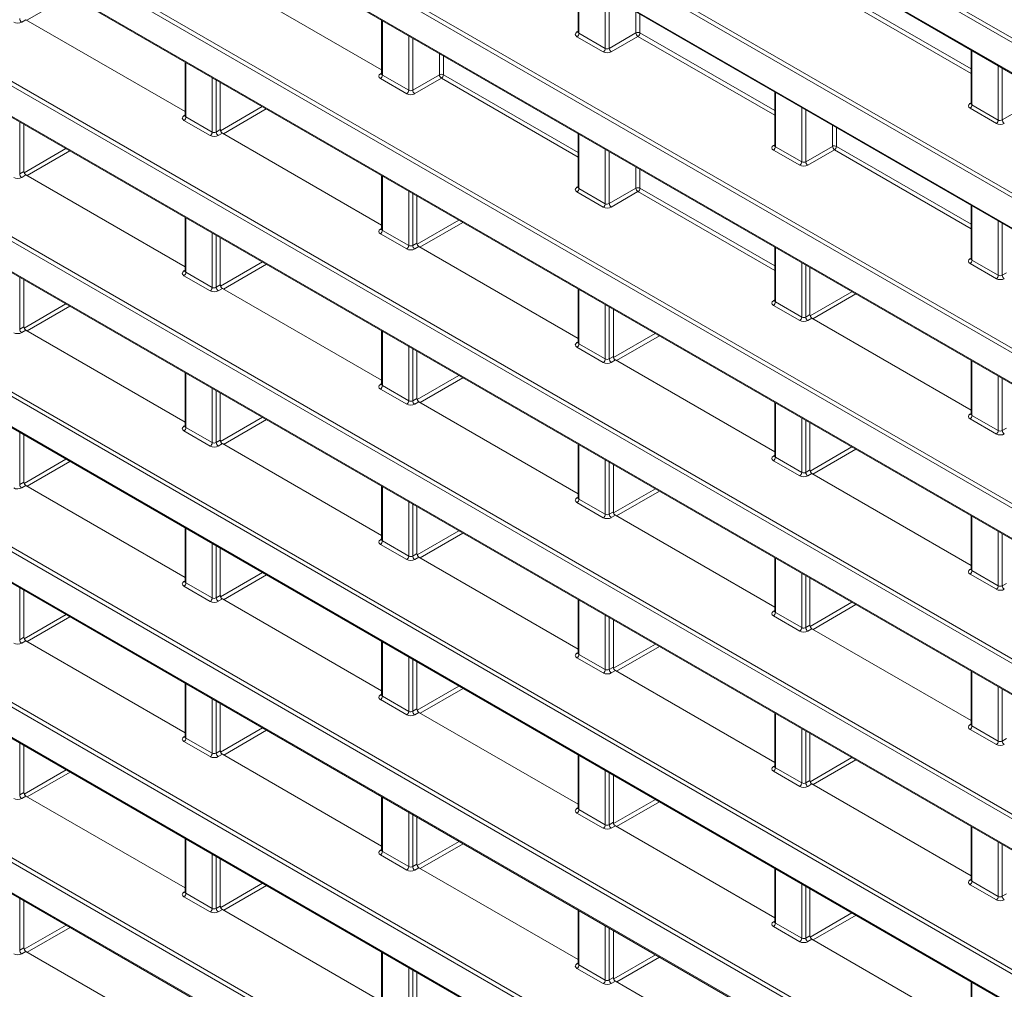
# Model space of a CAD drawing. Header units: millimetres. Extents: x 0 to 1118, y 0 to 864.
# Tile 125 of 235: x 805 to 822, y 333 to 350. Entities that reach past the tile are written whole.
import ezdxf

# ---------------------------------------------------------------- set-up
doc = ezdxf.new("R2010")
doc.units = ezdxf.units.MM

msp = doc.modelspace()

# ---------------------------------------------------------------- linework, layer by layer
at = {"color": 9, "linetype": 'Continuous', "lineweight": 0}
for p, q in [((850.466, 332.991), (760.387, 384.993)), ((760.421, 385.054), (850.501, 333.052)), ((854.792, 325.046), (756.061, 382.042)), ((756.096, 382.103), (854.826, 325.107)), ((756.061, 381.51), (854.792, 324.514)), ((854.792, 322.322), (756.061, 379.318)), ((756.096, 379.379), (854.826, 322.383)), ((756.061, 378.786), (854.792, 321.79)), ((768.683, 377.56), (850.779, 330.168)), ((850.744, 330.107), (768.578, 377.54)), ((768.578, 377.008), (850.744, 329.574)), ((854.792, 319.598), (756.061, 376.594)), ((756.096, 376.655), (854.826, 319.659)), ((756.061, 376.062), (854.792, 319.066)), ((756.096, 373.931), (854.826, 316.935)), ((854.792, 316.874), (756.061, 373.87)), ((756.061, 373.338), (854.792, 316.342)), ((756.096, 371.207), (854.826, 314.211)), ((854.792, 314.15), (756.061, 371.146)), ((756.061, 370.614), (854.792, 313.618)), ((784.697, 370.427), (850.466, 332.459)), ((854.792, 311.426), (756.061, 368.422)), ((756.096, 368.483), (854.826, 311.487)), ((756.061, 367.89), (854.792, 310.894)), ((854.792, 308.702), (756.061, 365.698)), ((756.096, 365.758), (854.826, 308.763)), ((756.061, 365.165), (854.792, 308.17)), ((854.792, 305.978), (756.061, 362.974)), ((756.096, 363.034), (854.826, 306.039)), ((756.061, 362.441), (854.792, 305.445)), ((814.786, 350.316), (814.786, 349.363)), ((819.303, 350.103), (821.666, 348.739)), ((805.854, 350.024), (805.103, 349.59)), ((815.247, 349.097), (815.247, 350.05)), ((815.317, 350.009), (815.317, 349.098)), ((821.666, 348.658), (819.269, 350.042)), ((805.084, 349.601), (805.011, 349.559)), ((811.339, 349.582), (811.339, 348.629)), ((815.786, 349.369), (815.786, 349.739)), ((815.856, 349.698), (815.856, 349.369)), ((814.75, 349.385), (814.772, 349.398)), ((811.8, 348.363), (811.8, 349.316)), ((811.87, 349.275), (811.87, 348.364)), ((815.212, 349.036), (814.751, 349.302)), ((814.786, 349.363), (815.247, 349.097)), ((815.317, 349.098), (815.786, 349.369)), ((815.821, 349.308), (815.352, 349.037)), ((818.219, 347.924), (815.821, 349.308)), ((815.856, 349.369), (818.219, 348.005)), ((821.68, 349.06), (821.68, 348.107)), ((812.339, 348.635), (812.339, 349.005)), ((812.409, 348.964), (812.409, 348.635)), ((807.892, 348.848), (807.892, 347.895)), ((822.141, 347.841), (822.141, 348.794)), ((822.211, 348.753), (822.211, 347.842)), ((808.353, 347.629), (808.353, 348.582)), ((808.423, 348.541), (808.423, 347.63)), ((811.303, 348.651), (811.324, 348.664)), ((811.765, 348.302), (811.304, 348.568)), ((811.339, 348.629), (811.8, 348.363)), ((811.87, 348.364), (812.339, 348.635)), ((812.374, 348.574), (811.905, 348.303)), ((814.772, 347.19), (812.374, 348.574)), ((812.409, 348.635), (814.772, 347.271)), ((818.233, 348.326), (818.233, 347.373)), ((808.499, 347.652), (809.231, 348.075)), ((809.302, 348.034), (808.55, 347.6)), ((818.694, 347.107), (818.694, 348.06)), ((818.764, 348.019), (818.764, 347.108)), ((821.645, 348.129), (821.666, 348.142)), ((822.107, 347.78), (821.646, 348.046)), ((821.68, 348.107), (822.141, 347.841)), ((822.211, 347.842), (822.68, 348.113)), ((807.856, 347.917), (807.877, 347.93)), ((807.892, 347.895), (808.353, 347.629)), ((804.976, 347.807), (804.976, 346.896)), ((808.318, 347.568), (807.857, 347.834)), ((808.423, 347.63), (808.495, 347.672)), ((819.233, 347.379), (819.233, 347.749)), ((819.303, 347.708), (819.303, 347.379)), ((808.531, 347.611), (808.458, 347.569)), ((814.786, 347.592), (814.786, 346.639)), ((805.052, 346.917), (805.785, 347.34)), ((815.247, 346.373), (815.247, 347.326)), ((818.197, 347.395), (818.219, 347.408)), ((818.233, 347.373), (818.694, 347.107)), ((818.764, 347.108), (819.233, 347.379)), ((819.303, 347.379), (821.666, 346.015)), ((805.855, 347.299), (805.104, 346.865)), ((815.317, 347.285), (815.317, 346.374)), ((818.659, 347.046), (818.199, 347.312)), ((819.269, 347.318), (818.8, 347.047)), ((821.666, 345.934), (819.269, 347.318)), ((815.786, 346.645), (815.786, 347.015)), ((804.976, 346.896), (805.048, 346.938)), ((805.084, 346.877), (805.011, 346.835)), ((811.339, 346.858), (811.339, 345.905)), ((815.856, 346.974), (815.856, 346.645)), ((814.75, 346.661), (814.772, 346.674)), ((814.786, 346.639), (815.247, 346.373)), ((815.317, 346.374), (815.786, 346.645)), ((815.856, 346.645), (818.219, 345.281)), ((811.8, 345.639), (811.8, 346.592)), ((811.87, 346.551), (811.87, 345.64)), ((815.212, 346.312), (814.751, 346.578)), ((815.821, 346.584), (815.352, 346.313)), ((818.219, 345.2), (815.821, 346.584)), ((821.68, 346.336), (821.68, 345.383)), ((807.892, 346.124), (807.892, 345.171)), ((811.303, 345.927), (811.324, 345.94)), ((811.946, 345.662), (812.678, 346.085)), ((812.749, 346.044), (811.997, 345.61)), ((822.141, 345.117), (822.141, 346.07)), ((822.211, 346.029), (822.211, 345.118)), ((808.353, 344.905), (808.353, 345.858)), ((808.423, 345.817), (808.423, 344.906)), ((811.765, 345.578), (811.304, 345.844)), ((811.339, 345.905), (811.8, 345.639)), ((811.87, 345.64), (811.943, 345.682)), ((811.978, 345.621), (811.905, 345.579)), ((818.233, 345.602), (818.233, 344.649)), ((808.499, 344.927), (809.232, 345.35)), ((809.303, 345.309), (808.551, 344.875)), ((818.694, 344.383), (818.694, 345.336)), ((818.764, 345.295), (818.764, 344.384)), ((821.645, 345.405), (821.666, 345.418)), ((822.107, 345.056), (821.646, 345.322)), ((821.68, 345.383), (822.141, 345.117)), ((804.976, 345.083), (804.976, 344.172)), ((807.856, 345.192), (807.877, 345.206)), ((808.318, 344.844), (807.857, 345.11)), ((807.892, 345.171), (808.353, 344.905)), ((822.211, 345.118), (822.284, 345.16)), ((808.423, 344.906), (808.495, 344.948)), ((808.531, 344.887), (808.458, 344.845)), ((814.786, 344.868), (814.786, 343.915)), ((818.84, 344.407), (819.571, 344.829)), ((819.642, 344.789), (818.89, 344.354)), ((805.052, 344.192), (805.786, 344.615)), ((805.856, 344.575), (805.105, 344.141)), ((815.247, 343.649), (815.247, 344.602)), ((815.317, 344.561), (815.317, 343.65)), ((818.197, 344.671), (818.219, 344.684)), ((818.659, 344.322), (818.199, 344.588)), ((818.233, 344.649), (818.694, 344.383)), ((818.764, 344.384), (818.837, 344.426)), ((804.976, 344.172), (805.048, 344.214)), ((818.872, 344.365), (818.8, 344.323)), ((805.084, 344.153), (805.011, 344.111)), ((811.339, 344.134), (811.339, 343.181)), ((815.393, 343.672), (816.125, 344.095)), ((816.196, 344.054), (815.444, 343.62)), ((811.8, 342.915), (811.8, 343.868)), ((814.75, 343.937), (814.772, 343.95)), ((814.786, 343.915), (815.247, 343.649)), ((811.87, 343.827), (811.87, 342.916)), ((815.212, 343.588), (814.751, 343.854)), ((815.317, 343.65), (815.39, 343.692)), ((815.425, 343.631), (815.352, 343.589)), ((821.68, 343.612), (821.68, 342.659)), ((807.892, 343.4), (807.892, 342.447)), ((811.946, 342.937), (812.679, 343.36)), ((811.303, 343.202), (811.324, 343.216)), ((811.339, 343.181), (811.8, 342.915)), ((812.75, 343.319), (811.998, 342.885)), ((822.141, 342.393), (822.141, 343.346)), ((822.211, 343.305), (822.211, 342.394)), ((808.353, 342.181), (808.353, 343.133)), ((808.423, 343.093), (808.423, 342.182)), ((811.765, 342.854), (811.304, 343.12)), ((811.87, 342.916), (811.943, 342.958)), ((811.978, 342.897), (811.905, 342.855)), ((818.233, 342.878), (818.233, 341.925)), ((821.645, 342.681), (821.666, 342.694)), ((821.68, 342.659), (822.141, 342.393)), ((808.5, 342.202), (809.233, 342.625)), ((809.304, 342.585), (808.552, 342.151)), ((818.694, 341.659), (818.694, 342.612)), ((818.764, 342.571), (818.764, 341.66)), ((822.107, 342.332), (821.646, 342.598)), ((804.976, 342.359), (804.976, 341.448)), ((807.856, 342.468), (807.877, 342.482)), ((808.318, 342.12), (807.857, 342.386)), ((807.892, 342.447), (808.353, 342.181)), ((822.211, 342.394), (822.284, 342.436)), ((808.423, 342.182), (808.495, 342.224)), ((808.531, 342.163), (808.458, 342.121)), ((814.786, 342.144), (814.786, 341.191)), ((818.84, 341.682), (819.572, 342.105)), ((819.643, 342.064), (818.891, 341.63)), ((805.053, 341.467), (805.787, 341.891)), ((805.857, 341.85), (805.105, 341.416)), ((815.247, 340.925), (815.247, 341.878)), ((815.317, 341.837), (815.317, 340.926)), ((818.197, 341.947), (818.219, 341.96)), ((818.659, 341.598), (818.199, 341.864)), ((818.233, 341.925), (818.694, 341.659)), ((818.764, 341.66), (818.837, 341.702)), ((818.872, 341.641), (818.8, 341.599)), ((804.976, 341.448), (805.048, 341.49)), ((805.084, 341.429), (805.011, 341.387)), ((811.339, 341.41), (811.339, 340.457)), ((815.394, 340.947), (816.126, 341.37)), ((816.197, 341.329), (815.445, 340.895)), ((811.8, 340.191), (811.8, 341.144)), ((814.75, 341.212), (814.772, 341.226)), ((815.212, 340.864), (814.751, 341.13)), ((814.786, 341.191), (815.247, 340.925)), ((811.87, 341.103), (811.87, 340.192)), ((815.317, 340.926), (815.39, 340.968)), ((815.425, 340.907), (815.352, 340.865)), ((821.68, 340.888), (821.68, 339.935)), ((807.892, 340.675), (807.892, 339.723)), ((811.947, 340.212), (812.68, 340.635)), ((812.751, 340.595), (811.999, 340.161)), ((822.141, 339.669), (822.141, 340.622)), ((811.303, 340.478), (811.324, 340.492)), ((811.339, 340.457), (811.8, 340.191)), ((822.211, 340.581), (822.211, 339.67)), ((808.353, 339.457), (808.353, 340.409)), ((808.423, 340.369), (808.423, 339.458)), ((811.765, 340.13), (811.304, 340.396)), ((811.87, 340.192), (811.943, 340.234)), ((811.978, 340.173), (811.905, 340.131)), ((818.233, 340.154), (818.233, 339.201)), ((808.5, 339.477), (809.234, 339.901)), ((821.645, 339.957), (821.666, 339.97)), ((821.68, 339.935), (822.141, 339.669)), ((807.856, 339.744), (807.877, 339.757)), ((807.892, 339.723), (808.353, 339.457)), ((809.305, 339.86), (808.553, 339.426)), ((818.694, 338.935), (818.694, 339.888)), ((818.764, 339.847), (818.764, 338.936)), ((822.107, 339.608), (821.646, 339.874)), ((804.976, 339.635), (804.976, 338.724)), ((808.318, 339.396), (807.857, 339.662)), ((822.211, 339.67), (822.284, 339.712)), ((808.423, 339.458), (808.495, 339.5)), ((808.531, 339.439), (808.458, 339.397)), ((814.786, 339.42), (814.786, 338.467)), ((818.841, 338.957), (819.573, 339.38)), ((818.197, 339.222), (818.219, 339.236)), ((819.644, 339.339), (818.892, 338.905)), ((805.053, 338.742), (805.788, 339.166)), ((805.858, 339.125), (805.106, 338.691)), ((815.247, 338.201), (815.247, 339.154)), ((815.317, 339.113), (815.317, 338.202)), ((818.659, 338.874), (818.199, 339.14)), ((818.233, 339.201), (818.694, 338.935)), ((818.764, 338.936), (818.837, 338.978)), ((818.872, 338.917), (818.8, 338.875)), ((804.976, 338.724), (805.048, 338.766)), ((805.084, 338.704), (805.011, 338.663)), ((811.339, 338.685), (811.339, 337.733)), ((815.394, 338.222), (816.127, 338.645)), ((816.198, 338.605), (815.446, 338.171)), ((811.8, 337.467), (811.8, 338.419)), ((811.87, 338.379), (811.87, 337.468)), ((814.75, 338.488), (814.772, 338.502)), ((815.212, 338.14), (814.751, 338.406)), ((814.786, 338.467), (815.247, 338.201)), ((815.317, 338.202), (815.39, 338.244)), ((815.425, 338.183), (815.352, 338.141)), ((821.68, 338.164), (821.68, 337.211)), ((807.892, 337.951), (807.892, 336.999)), ((811.947, 337.487), (812.681, 337.911)), ((812.752, 337.87), (812, 337.436)), ((822.141, 336.945), (822.141, 337.898)), ((822.211, 337.857), (822.211, 336.946)), ((808.353, 336.733), (808.353, 337.685)), ((811.303, 337.754), (811.324, 337.768)), ((811.765, 337.406), (811.304, 337.672)), ((811.339, 337.733), (811.8, 337.467)), ((808.423, 337.645), (808.423, 336.734)), ((811.87, 337.468), (811.943, 337.51)), ((811.978, 337.449), (811.905, 337.407)), ((818.233, 337.43), (818.233, 336.477)), ((808.5, 336.752), (809.235, 337.176)), ((809.306, 337.135), (808.554, 336.701)), ((818.694, 336.211), (818.694, 337.164)), ((821.645, 337.232), (821.666, 337.246)), ((822.107, 336.884), (821.646, 337.15)), ((821.68, 337.211), (822.141, 336.945)), ((807.856, 337.02), (807.877, 337.033)), ((807.892, 336.999), (808.353, 336.733)), ((818.764, 337.123), (818.764, 336.212)), ((822.211, 336.946), (822.284, 336.988)), ((804.976, 336.911), (804.976, 336)), ((808.318, 336.672), (807.857, 336.938)), ((808.423, 336.734), (808.495, 336.776)), ((808.531, 336.714), (808.458, 336.673)), ((814.786, 336.695), (814.786, 335.743)), ((818.841, 336.232), (819.574, 336.655)), ((819.645, 336.615), (818.893, 336.181)), ((805.054, 336.017), (805.789, 336.442)), ((818.197, 336.498), (818.219, 336.512)), ((818.233, 336.477), (818.694, 336.211)), ((805.859, 336.401), (805.107, 335.967)), ((815.247, 335.477), (815.247, 336.429)), ((815.317, 336.389), (815.317, 335.478)), ((818.659, 336.15), (818.199, 336.416)), ((818.764, 336.212), (818.837, 336.254)), ((818.872, 336.193), (818.8, 336.151)), ((804.976, 336), (805.048, 336.042)), ((805.084, 335.98), (805.011, 335.939)), ((811.339, 335.961), (811.339, 335.009)), ((814.75, 335.764), (814.772, 335.778)), ((815.394, 335.497), (816.128, 335.921)), ((816.199, 335.88), (815.447, 335.446)), ((811.8, 334.743), (811.8, 335.695)), ((811.87, 335.655), (811.87, 334.744)), ((815.212, 335.416), (814.751, 335.682)), ((814.786, 335.743), (815.247, 335.477)), ((815.317, 335.478), (815.39, 335.52)), ((815.425, 335.459), (815.352, 335.417)), ((821.68, 335.44), (821.68, 334.487)), ((807.892, 335.227), (807.892, 334.275)), ((811.947, 334.762), (812.682, 335.186)), ((812.753, 335.145), (812.001, 334.711)), ((822.141, 334.221), (822.141, 335.174)), ((822.211, 335.133), (822.211, 334.222)), ((808.353, 334.009), (808.353, 334.961)), ((808.423, 334.921), (808.423, 334.01)), ((811.303, 335.03), (811.324, 335.043)), ((811.765, 334.682), (811.304, 334.948)), ((811.339, 335.009), (811.8, 334.743)), ((811.87, 334.744), (811.943, 334.786)), ((811.978, 334.724), (811.905, 334.683)), ((818.233, 334.705), (818.233, 333.753)), ((808.501, 334.027), (809.236, 334.452)), ((809.307, 334.411), (808.555, 333.977)), ((818.694, 333.487), (818.694, 334.439)), ((818.764, 334.399), (818.764, 333.488)), ((821.645, 334.508), (821.666, 334.522)), ((822.107, 334.16), (821.646, 334.426)), ((821.68, 334.487), (822.141, 334.221)), ((807.856, 334.296), (807.877, 334.309)), ((808.318, 333.948), (807.857, 334.214)), ((807.892, 334.275), (808.353, 334.009)), ((822.211, 334.222), (822.284, 334.264)), ((804.976, 334.187), (804.976, 333.276)), ((808.423, 334.01), (808.495, 334.052)), ((808.531, 333.99), (808.458, 333.949)), ((814.786, 333.971), (814.786, 333.019)), ((818.841, 333.507), (819.575, 333.931)), ((819.646, 333.89), (818.894, 333.456)), ((805.054, 333.292), (805.79, 333.717)), ((815.247, 332.753), (815.247, 333.705)), ((818.197, 333.774), (818.219, 333.788)), ((818.659, 333.426), (818.199, 333.692)), ((818.233, 333.753), (818.694, 333.487)), ((805.86, 333.676), (805.108, 333.242)), ((815.317, 333.665), (815.317, 332.754)), ((818.764, 333.488), (818.837, 333.53)), ((818.872, 333.469), (818.8, 333.427)), ((804.976, 333.276), (805.048, 333.318)), ((805.084, 333.256), (805.011, 333.214)), ((811.339, 333.237), (811.339, 332.285)), ((815.395, 332.772), (816.129, 333.196)), ((814.75, 333.04), (814.772, 333.053)), ((814.786, 333.019), (815.247, 332.753)), ((816.2, 333.155), (815.448, 332.721)), ((811.8, 332.019), (811.8, 332.971)), ((811.87, 332.931), (811.87, 332.02)), ((815.212, 332.692), (814.751, 332.958)), ((815.317, 332.754), (815.39, 332.796)), ((815.425, 332.734), (815.352, 332.693)), ((821.68, 332.715), (821.68, 331.763))]:
    msp.add_line(p, q, dxfattribs=at)
at = {"color": 7, "linetype": 'Continuous', "lineweight": 15}
for p, q in [((756.072, 381.487), (854.802, 324.491)), ((756.072, 378.763), (854.802, 321.767)), ((768.638, 376.956), (850.755, 329.552)), ((756.072, 376.039), (854.802, 319.043)), ((756.072, 373.315), (854.802, 316.319)), ((756.072, 370.591), (854.802, 313.595)), ((784.758, 370.375), (850.477, 332.436)), ((756.072, 367.867), (854.802, 310.871)), ((756.072, 365.143), (854.802, 308.147)), ((756.072, 362.418), (854.802, 305.423)), ((808.531, 350.335), (811.324, 348.722)), ((814.772, 350.324), (814.772, 349.384)), ((805.084, 349.601), (807.877, 347.988)), ((811.324, 349.59), (811.324, 348.65)), ((814.771, 349.384), (814.77, 349.378)), ((821.666, 349.068), (821.666, 348.128)), ((807.877, 348.856), (807.877, 347.916)), ((811.324, 348.65), (811.323, 348.644)), ((808.495, 347.672), (808.495, 348.499)), ((818.219, 348.334), (818.219, 347.394)), ((821.666, 348.128), (821.664, 348.122)), ((807.877, 347.916), (807.876, 347.91)), ((805.048, 346.938), (805.048, 347.765)), ((808.531, 347.611), (811.324, 345.998)), ((814.772, 347.6), (814.772, 346.66)), ((818.219, 347.394), (818.217, 347.388)), ((805.084, 346.877), (807.877, 345.264)), ((811.324, 346.866), (811.324, 345.926)), ((814.771, 346.66), (814.77, 346.654)), ((811.943, 345.682), (811.943, 346.509)), ((821.666, 346.344), (821.666, 345.404)), ((807.877, 346.132), (807.877, 345.192)), ((808.495, 344.948), (808.495, 345.775)), ((811.324, 345.926), (811.323, 345.92)), ((811.978, 345.621), (814.772, 344.008)), ((818.219, 345.61), (818.219, 344.67)), ((818.837, 344.426), (818.837, 345.253)), ((821.666, 345.404), (821.664, 345.398)), ((807.877, 345.192), (807.876, 345.186)), ((805.048, 344.214), (805.048, 345.041)), ((808.531, 344.887), (811.324, 343.274)), ((814.772, 344.876), (814.772, 343.936)), ((818.219, 344.67), (818.217, 344.664)), ((815.39, 343.692), (815.39, 344.519)), ((818.872, 344.365), (821.666, 342.752)), ((805.084, 344.153), (807.877, 342.54)), ((811.324, 344.142), (811.324, 343.202)), ((814.771, 343.936), (814.77, 343.93)), ((811.943, 342.958), (811.943, 343.785)), ((815.425, 343.631), (818.219, 342.018)), ((821.666, 343.62), (821.666, 342.68)), ((807.877, 343.408), (807.877, 342.468)), ((811.324, 343.202), (811.323, 343.196)), ((808.495, 342.224), (808.495, 343.051)), ((811.978, 342.897), (814.772, 341.284)), ((818.219, 342.886), (818.219, 341.946)), ((821.666, 342.68), (821.664, 342.674)), ((818.837, 341.702), (818.837, 342.529)), ((805.048, 341.49), (805.048, 342.317)), ((807.877, 342.468), (807.876, 342.462)), ((808.531, 342.163), (811.324, 340.55)), ((814.772, 342.152), (814.772, 341.212)), ((815.39, 340.968), (815.39, 341.795)), ((818.219, 341.946), (818.217, 341.94)), ((818.872, 341.641), (821.666, 340.028)), ((805.084, 341.429), (807.877, 339.816)), ((811.324, 341.418), (811.324, 340.478)), ((814.771, 341.212), (814.77, 341.206)), ((811.943, 340.234), (811.943, 341.061)), ((815.425, 340.907), (818.219, 339.294)), ((821.666, 340.896), (821.666, 339.956)), ((807.877, 340.684), (807.877, 339.744)), ((811.324, 340.478), (811.323, 340.472)), ((808.495, 339.5), (808.495, 340.327)), ((811.978, 340.173), (814.772, 338.56)), ((818.219, 340.162), (818.219, 339.222)), ((821.666, 339.956), (821.664, 339.95)), ((807.877, 339.744), (807.876, 339.738)), ((818.837, 338.978), (818.837, 339.805)), ((805.048, 338.766), (805.048, 339.593)), ((808.531, 339.439), (811.324, 337.826)), ((814.772, 339.428), (814.772, 338.488)), ((818.219, 339.222), (818.217, 339.216)), ((815.39, 338.244), (815.39, 339.071)), ((818.872, 338.917), (821.666, 337.304)), ((805.084, 338.704), (807.877, 337.092)), ((811.324, 338.694), (811.324, 337.754)), ((814.771, 338.488), (814.77, 338.482)), ((811.943, 337.51), (811.943, 338.337)), ((815.425, 338.183), (818.219, 336.57)), ((821.666, 338.172), (821.666, 337.232)), ((807.877, 337.96), (807.877, 337.02)), ((811.324, 337.754), (811.323, 337.748)), ((808.495, 336.776), (808.495, 337.603)), ((811.978, 337.449), (814.772, 335.836)), ((818.219, 337.438), (818.219, 336.498)), ((821.666, 337.232), (821.664, 337.226)), ((807.877, 337.02), (807.876, 337.014)), ((818.837, 336.254), (818.837, 337.081)), ((805.048, 336.042), (805.048, 336.869)), ((808.531, 336.714), (811.324, 335.102)), ((814.772, 336.704), (814.772, 335.764)), ((818.219, 336.498), (818.217, 336.492)), ((815.39, 335.52), (815.39, 336.347)), ((818.872, 336.193), (821.666, 334.58)), ((805.084, 335.98), (807.877, 334.368)), ((811.324, 335.97), (811.324, 335.03)), ((814.771, 335.764), (814.77, 335.758)), ((811.943, 334.786), (811.943, 335.613)), ((815.425, 335.459), (818.219, 333.846)), ((821.666, 335.448), (821.666, 334.508)), ((807.877, 335.236), (807.877, 334.296)), ((811.324, 335.03), (811.323, 335.024)), ((808.495, 334.052), (808.495, 334.879)), ((811.978, 334.724), (814.772, 333.112)), ((818.219, 334.714), (818.219, 333.774)), ((821.666, 334.508), (821.664, 334.502)), ((807.877, 334.296), (807.876, 334.289)), ((818.837, 333.53), (818.837, 334.357)), ((805.048, 333.318), (805.048, 334.145)), ((808.531, 333.99), (811.324, 332.378)), ((814.772, 333.98), (814.772, 333.04)), ((818.219, 333.774), (818.217, 333.768)), ((815.39, 332.796), (815.39, 333.623)), ((818.872, 333.469), (821.666, 331.856)), ((805.084, 333.256), (807.877, 331.644)), ((811.324, 333.246), (811.324, 332.306)), ((814.771, 333.04), (814.77, 333.034)), ((811.943, 332.062), (811.943, 332.889)), ((815.425, 332.734), (818.219, 331.122)), ((821.666, 332.724), (821.666, 331.784))]:
    msp.add_line(p, q, dxfattribs=at)
at = {"color": 9, "linetype": 'Continuous', "lineweight": 0}
for centre, radius, start, end in [((805.055, 349.625), 0.0793, 183.5222, 236.4778), ((814.766, 349.408), 0.0279, 236.5133, 281.7062), ((814.709, 349.367), 0.077, 303.2297, 357.3477), ((815.821, 349.3), 0.077, 62.6565, 116.7662), ((815.865, 349.374), 0.0793, 183.5222, 236.4778), ((815.779, 349.372), 0.077, 303.2297, 357.3477), ((815.17, 349.101), 0.077, 303.2297, 357.3477), ((815.396, 349.103), 0.0793, 183.5222, 236.4778), ((811.318, 348.674), 0.0279, 236.5278, 281.5634), ((811.262, 348.633), 0.077, 303.2297, 357.3477), ((812.374, 348.566), 0.077, 62.6565, 116.7662), ((812.418, 348.64), 0.0793, 183.5222, 236.4778), ((812.332, 348.638), 0.077, 303.2297, 357.3477), ((811.723, 348.367), 0.077, 303.2297, 357.3477), ((811.949, 348.369), 0.0793, 183.5222, 236.4778), ((821.66, 348.152), 0.0279, 236.5133, 281.7062), ((821.604, 348.111), 0.077, 303.2297, 357.3477), ((807.871, 347.94), 0.0279, 236.5278, 281.5634), ((807.815, 347.899), 0.077, 303.2297, 357.3477), ((822.064, 347.845), 0.077, 303.2297, 357.3477), ((822.291, 347.847), 0.0793, 183.5222, 236.4778), ((808.276, 347.633), 0.077, 303.2297, 357.3477), ((808.502, 347.635), 0.0793, 183.5222, 236.4778), ((818.213, 347.418), 0.0279, 236.5133, 281.7062), ((818.156, 347.377), 0.077, 303.2297, 357.3477), ((819.268, 347.31), 0.077, 62.6565, 116.7662), ((819.312, 347.384), 0.0793, 183.5222, 236.4778), ((819.226, 347.382), 0.077, 303.2297, 357.3477), ((818.617, 347.111), 0.077, 303.2297, 357.3477), ((818.843, 347.113), 0.0793, 183.5222, 236.4778), ((805.055, 346.901), 0.0793, 183.5222, 236.4778), ((814.766, 346.684), 0.0279, 236.5278, 281.5634), ((814.709, 346.643), 0.077, 303.2297, 357.3477), ((815.821, 346.576), 0.077, 62.6565, 116.7662), ((815.865, 346.65), 0.0793, 183.5222, 236.4778), ((815.779, 346.648), 0.077, 303.2297, 357.3477), ((815.17, 346.377), 0.077, 303.2297, 357.3477), ((815.396, 346.379), 0.0793, 183.5222, 236.4778), ((811.318, 345.95), 0.0279, 236.5278, 281.5634), ((811.262, 345.909), 0.077, 303.2297, 357.3477), ((811.723, 345.643), 0.077, 303.2297, 357.3477), ((811.949, 345.645), 0.0793, 183.5222, 236.4778), ((821.66, 345.428), 0.0279, 236.5133, 281.7062), ((821.604, 345.387), 0.077, 303.2297, 357.3477), ((807.871, 345.216), 0.0279, 236.5278, 281.5634), ((807.815, 345.175), 0.077, 303.2297, 357.3477), ((822.064, 345.121), 0.077, 303.2297, 357.3477), ((822.291, 345.123), 0.0793, 183.5222, 236.4778), ((808.276, 344.909), 0.077, 303.2297, 357.3477), ((808.502, 344.911), 0.0793, 183.5222, 236.4778), ((818.213, 344.694), 0.0279, 236.5278, 281.5634), ((818.156, 344.653), 0.077, 303.2297, 357.3477), ((818.617, 344.387), 0.077, 303.2297, 357.3477), ((818.843, 344.389), 0.0793, 183.5222, 236.4778), ((805.055, 344.177), 0.0793, 183.5222, 236.4778), ((814.766, 343.96), 0.0279, 236.5278, 281.5634), ((814.709, 343.919), 0.077, 303.2297, 357.3477), ((815.17, 343.653), 0.077, 303.2297, 357.3477), ((815.396, 343.655), 0.0793, 183.5222, 236.4778), ((811.318, 343.226), 0.0279, 236.5278, 281.5634), ((811.262, 343.185), 0.077, 303.2297, 357.3477), ((811.723, 342.919), 0.077, 303.2297, 357.3477), ((811.949, 342.921), 0.0793, 183.5222, 236.4778), ((821.66, 342.704), 0.0279, 236.5278, 281.5634), ((821.604, 342.663), 0.077, 303.2297, 357.3477), ((807.871, 342.492), 0.0279, 236.5278, 281.5634), ((807.815, 342.451), 0.077, 303.2297, 357.3477), ((822.064, 342.397), 0.077, 303.2297, 357.3477), ((822.291, 342.399), 0.0793, 183.5222, 236.4778), ((808.276, 342.184), 0.077, 303.2297, 357.3477), ((808.502, 342.187), 0.0793, 183.5222, 236.4778), ((818.213, 341.97), 0.0279, 236.5278, 281.5634), ((818.156, 341.929), 0.077, 303.2297, 357.3477), ((818.617, 341.663), 0.077, 303.2297, 357.3477), ((818.843, 341.665), 0.0793, 183.5222, 236.4778), ((805.055, 341.453), 0.0793, 183.5222, 236.4778), ((814.766, 341.236), 0.0279, 236.5278, 281.5634), ((814.709, 341.195), 0.077, 303.2297, 357.3477), ((815.17, 340.929), 0.077, 303.2297, 357.3477), ((815.396, 340.931), 0.0793, 183.5222, 236.4778), ((811.318, 340.502), 0.0279, 236.5278, 281.5634), ((811.262, 340.461), 0.077, 303.2297, 357.3477), ((811.723, 340.194), 0.077, 303.2297, 357.3477), ((811.949, 340.197), 0.0793, 183.5222, 236.4778), ((821.66, 339.98), 0.0279, 236.5278, 281.5634), ((821.604, 339.939), 0.077, 303.2297, 357.3477), ((807.871, 339.768), 0.0279, 236.5278, 281.5634), ((807.815, 339.726), 0.077, 303.2297, 357.3477), ((822.064, 339.673), 0.077, 303.2297, 357.3477), ((822.291, 339.675), 0.0793, 183.5222, 236.4778), ((808.276, 339.46), 0.077, 303.2297, 357.3477), ((808.502, 339.463), 0.0793, 183.5222, 236.4778), ((818.213, 339.246), 0.0279, 236.5278, 281.5634), ((818.156, 339.205), 0.077, 303.2297, 357.3477), ((818.617, 338.939), 0.077, 303.2297, 357.3477), ((818.843, 338.941), 0.0793, 183.5222, 236.4778), ((805.055, 338.729), 0.0793, 183.5222, 236.4778), ((814.766, 338.512), 0.0279, 236.5278, 281.5634), ((814.709, 338.471), 0.077, 303.2297, 357.3477), ((815.17, 338.204), 0.077, 303.2297, 357.3477), ((815.396, 338.207), 0.0793, 183.5222, 236.4778), ((811.318, 337.778), 0.0279, 236.5278, 281.5634), ((811.262, 337.736), 0.077, 303.2297, 357.3477), ((811.723, 337.47), 0.077, 303.2297, 357.3477), ((811.949, 337.473), 0.0793, 183.5222, 236.4778), ((821.66, 337.256), 0.0279, 236.5278, 281.5634), ((821.604, 337.215), 0.077, 303.2297, 357.3477), ((807.871, 337.044), 0.0279, 236.5278, 281.5634), ((807.815, 337.002), 0.077, 303.2297, 357.3477), ((822.064, 336.949), 0.077, 303.2297, 357.3477), ((822.291, 336.951), 0.0793, 183.5222, 236.4778), ((808.276, 336.736), 0.077, 303.2297, 357.3477), ((808.502, 336.739), 0.0793, 183.5222, 236.4778), ((818.213, 336.522), 0.0279, 236.5278, 281.5634), ((818.156, 336.481), 0.077, 303.2297, 357.3477), ((818.617, 336.214), 0.077, 303.2297, 357.3477), ((818.843, 336.217), 0.0793, 183.5222, 236.4778), ((805.055, 336.005), 0.0793, 183.5222, 236.4778), ((814.766, 335.788), 0.0279, 236.5278, 281.5634), ((814.709, 335.746), 0.077, 303.2297, 357.3477), ((815.17, 335.48), 0.077, 303.2297, 357.3477), ((815.396, 335.483), 0.0793, 183.5222, 236.4778), ((811.318, 335.054), 0.0279, 236.5278, 281.5634), ((811.262, 335.012), 0.077, 303.2297, 357.3477), ((811.723, 334.746), 0.077, 303.2297, 357.3477), ((811.949, 334.749), 0.0793, 183.5222, 236.4778), ((821.66, 334.532), 0.0279, 236.5278, 281.5634), ((821.604, 334.491), 0.077, 303.2297, 357.3477), ((807.871, 334.319), 0.0279, 236.5278, 281.5634), ((807.815, 334.278), 0.077, 303.2297, 357.3477), ((822.064, 334.224), 0.077, 303.2297, 357.3477), ((822.291, 334.227), 0.0793, 183.5222, 236.4778), ((808.276, 334.012), 0.077, 303.2297, 357.3477), ((808.502, 334.015), 0.0793, 183.5222, 236.4778), ((818.213, 333.798), 0.0279, 236.5278, 281.5634), ((818.156, 333.756), 0.077, 303.2297, 357.3477), ((818.617, 333.49), 0.077, 303.2297, 357.3477), ((818.843, 333.493), 0.0793, 183.5222, 236.4778), ((805.055, 333.281), 0.0793, 183.5222, 236.4778), ((814.766, 333.064), 0.0279, 236.5278, 281.5634), ((814.709, 333.022), 0.077, 303.2297, 357.3477), ((815.17, 332.756), 0.077, 303.2297, 357.3477), ((815.396, 332.759), 0.0793, 183.5222, 236.4778)]:
    msp.add_arc(centre, radius, start, end, dxfattribs=at)
for centre, major_axis, ratio, start_param, end_param in [((804.942, 349.6), (0.1, 0.0015), 0.587275, 3.917956, 5.471299), ((814.822, 349.345), (0.1, 0.0015), 0.587275, 2.364613, 3.917956), ((814.822, 349.385), (0.05, 0.0016), 0.597067, 3.122887, 3.908285), ((815.282, 349.119), (0.05, 0.0016), 0.597067, 3.908285, 5.461628), ((815.283, 349.079), (0.1, 0.0015), 0.587275, 3.917956, 5.471299), ((811.375, 348.611), (0.1, 0.0015), 0.587275, 2.364613, 3.917956), ((811.374, 348.651), (0.05, 0.0016), 0.597067, 3.122887, 3.908285), ((811.835, 348.385), (0.05, 0.0016), 0.597067, 3.908285, 5.461628), ((811.836, 348.344), (0.1, 0.0015), 0.587275, 3.917956, 5.471299), ((821.716, 348.089), (0.1, 0.0015), 0.587275, 2.364613, 3.917956), ((821.716, 348.129), (0.05, 0.0016), 0.597067, 3.122887, 3.908285), ((807.928, 347.876), (0.1, 0.0015), 0.587275, 2.364613, 3.917956), ((807.927, 347.917), (0.05, 0.0016), 0.597067, 3.122887, 3.908285), ((822.177, 347.863), (0.05, 0.0016), 0.597067, 3.908285, 5.461628), ((822.177, 347.823), (0.1, 0.0015), 0.587275, 3.917956, 5.471299), ((808.389, 347.61), (0.1, 0.0015), 0.587275, 3.917956, 5.471299), ((808.388, 347.651), (0.05, 0.0016), 0.597067, 3.908285, 5.461628), ((818.269, 347.355), (0.1, 0.0015), 0.587275, 2.364613, 3.917956), ((818.269, 347.395), (0.05, 0.0016), 0.597067, 3.122887, 3.908285), ((818.73, 347.089), (0.1, 0.0015), 0.587275, 3.917956, 5.471299), ((818.73, 347.129), (0.05, 0.0016), 0.597067, 3.908285, 5.461628), ((804.942, 346.876), (0.1, 0.0015), 0.587275, 3.917956, 5.471299), ((814.822, 346.621), (0.1, 0.0015), 0.587275, 2.364613, 3.917956), ((814.822, 346.661), (0.05, 0.0016), 0.597067, 3.122887, 3.908285), ((815.283, 346.354), (0.1, 0.0015), 0.587275, 3.917956, 5.471299), ((815.282, 346.395), (0.05, 0.0016), 0.597067, 3.908285, 5.461628), ((811.375, 345.886), (0.1, 0.0015), 0.587275, 2.364613, 3.917956), ((811.374, 345.927), (0.05, 0.0016), 0.597067, 3.122887, 3.908285), ((811.835, 345.661), (0.05, 0.0016), 0.597067, 3.908285, 5.461628), ((811.836, 345.62), (0.1, 0.0015), 0.587275, 3.917956, 5.471299), ((821.716, 345.365), (0.1, 0.0015), 0.587275, 2.364613, 3.917956), ((821.716, 345.405), (0.05, 0.0016), 0.597067, 3.122887, 3.908285), ((807.928, 345.152), (0.1, 0.0015), 0.587275, 2.364613, 3.917956), ((807.927, 345.193), (0.05, 0.0016), 0.597067, 3.122887, 3.908285), ((822.177, 345.139), (0.05, 0.0016), 0.597067, 3.908285, 5.461628), ((808.388, 344.927), (0.05, 0.0016), 0.597067, 3.908285, 5.461628), ((822.177, 345.099), (0.1, 0.0015), 0.587275, 3.917956, 5.471299), ((808.389, 344.886), (0.1, 0.0015), 0.587275, 3.917956, 5.471299), ((818.269, 344.631), (0.1, 0.0015), 0.587275, 2.364613, 3.917956), ((818.269, 344.671), (0.05, 0.0016), 0.597067, 3.122887, 3.908285), ((818.73, 344.365), (0.1, 0.0015), 0.587275, 3.917956, 5.471299), ((818.73, 344.405), (0.05, 0.0016), 0.597067, 3.908285, 5.461628), ((804.942, 344.152), (0.1, 0.0015), 0.587275, 3.917956, 5.471299), ((814.822, 343.896), (0.1, 0.0015), 0.587275, 2.364613, 3.917956), ((814.822, 343.937), (0.05, 0.0016), 0.597067, 3.122887, 3.908285), ((815.283, 343.63), (0.1, 0.0015), 0.587275, 3.917956, 5.471299), ((815.282, 343.671), (0.05, 0.0016), 0.597067, 3.908285, 5.461628), ((811.375, 343.162), (0.1, 0.0015), 0.587275, 2.364613, 3.917956), ((811.374, 343.203), (0.05, 0.0016), 0.597067, 3.122887, 3.908285), ((811.836, 342.896), (0.1, 0.0015), 0.587275, 3.917956, 5.471299), ((811.835, 342.937), (0.05, 0.0016), 0.597067, 3.908285, 5.461628), ((821.716, 342.641), (0.1, 0.0015), 0.587275, 2.364613, 3.917956), ((821.716, 342.681), (0.05, 0.0016), 0.597067, 3.122887, 3.908285), ((807.928, 342.428), (0.1, 0.0015), 0.587275, 2.364613, 3.917956), ((807.927, 342.469), (0.05, 0.0016), 0.597067, 3.122887, 3.908285), ((822.177, 342.375), (0.1, 0.0015), 0.587275, 3.917956, 5.471299), ((822.177, 342.415), (0.05, 0.0016), 0.597067, 3.908285, 5.461628), ((808.388, 342.203), (0.05, 0.0016), 0.597067, 3.908285, 5.461628), ((808.389, 342.162), (0.1, 0.0015), 0.587275, 3.917956, 5.471299), ((818.269, 341.906), (0.1, 0.0015), 0.587275, 2.364613, 3.917956), ((818.269, 341.947), (0.05, 0.0016), 0.597067, 3.122887, 3.908285), ((818.73, 341.681), (0.05, 0.0016), 0.597067, 3.908285, 5.461628), ((818.73, 341.64), (0.1, 0.0015), 0.587275, 3.917956, 5.471299), ((804.942, 341.428), (0.1, 0.0015), 0.587275, 3.917956, 5.471299), ((814.822, 341.172), (0.1, 0.0015), 0.587275, 2.364613, 3.917956), ((814.822, 341.213), (0.05, 0.0016), 0.597067, 3.122887, 3.908285), ((815.283, 340.906), (0.1, 0.0015), 0.587275, 3.917956, 5.471299), ((815.282, 340.947), (0.05, 0.0016), 0.597067, 3.908285, 5.461628), ((811.375, 340.438), (0.1, 0.0015), 0.587275, 2.364613, 3.917956), ((811.374, 340.479), (0.05, 0.0016), 0.597067, 3.122887, 3.908285), ((811.836, 340.172), (0.1, 0.0015), 0.587275, 3.917956, 5.471299), ((811.835, 340.213), (0.05, 0.0016), 0.597067, 3.908285, 5.461628), ((821.716, 339.916), (0.1, 0.0015), 0.587275, 2.364613, 3.917956), ((821.716, 339.957), (0.05, 0.0016), 0.597067, 3.122887, 3.908285), ((807.928, 339.704), (0.1, 0.0015), 0.587275, 2.364613, 3.917956), ((807.927, 339.745), (0.05, 0.0016), 0.597067, 3.122887, 3.908285), ((822.177, 339.65), (0.1, 0.0015), 0.587275, 3.917956, 5.471299), ((822.177, 339.691), (0.05, 0.0016), 0.597067, 3.908285, 5.461628), ((808.389, 339.438), (0.1, 0.0015), 0.587275, 3.917956, 5.471299), ((808.388, 339.479), (0.05, 0.0016), 0.597067, 3.908285, 5.461628), ((818.269, 339.182), (0.1, 0.0015), 0.587275, 2.364613, 3.917956), ((818.269, 339.223), (0.05, 0.0016), 0.597067, 3.122887, 3.908285), ((818.73, 338.916), (0.1, 0.0015), 0.587275, 3.917956, 5.471299), ((818.73, 338.957), (0.05, 0.0016), 0.597067, 3.908285, 5.461628), ((804.942, 338.704), (0.1, 0.0015), 0.587275, 3.917956, 5.471299), ((814.822, 338.448), (0.1, 0.0015), 0.587275, 2.364613, 3.917956), ((814.822, 338.489), (0.05, 0.0016), 0.597067, 3.122887, 3.908285), ((815.282, 338.223), (0.05, 0.0016), 0.597067, 3.908285, 5.461628), ((815.283, 338.182), (0.1, 0.0015), 0.587275, 3.917956, 5.471299), ((811.375, 337.714), (0.1, 0.0015), 0.587275, 2.364613, 3.917956), ((811.374, 337.755), (0.05, 0.0016), 0.597067, 3.122887, 3.908285), ((811.836, 337.448), (0.1, 0.0015), 0.587275, 3.917956, 5.471299), ((811.835, 337.489), (0.05, 0.0016), 0.597067, 3.908285, 5.461628), ((821.716, 337.192), (0.1, 0.0015), 0.587275, 2.364613, 3.917956), ((821.716, 337.233), (0.05, 0.0016), 0.597067, 3.122887, 3.908285), ((807.928, 336.98), (0.1, 0.0015), 0.587275, 2.364613, 3.917956), ((807.927, 337.021), (0.05, 0.0016), 0.597067, 3.122887, 3.908285), ((822.177, 336.926), (0.1, 0.0015), 0.587275, 3.917956, 5.471299), ((822.177, 336.967), (0.05, 0.0016), 0.597067, 3.908285, 5.461628), ((808.389, 336.714), (0.1, 0.0015), 0.587275, 3.917956, 5.471299), ((808.388, 336.755), (0.05, 0.0016), 0.597067, 3.908285, 5.461628), ((818.269, 336.458), (0.1, 0.0015), 0.587275, 2.364613, 3.917956), ((818.269, 336.499), (0.05, 0.0016), 0.597067, 3.122887, 3.908285), ((818.73, 336.192), (0.1, 0.0015), 0.587275, 3.917956, 5.471299), ((818.73, 336.233), (0.05, 0.0016), 0.597067, 3.908285, 5.461628), ((804.942, 335.98), (0.1, 0.0015), 0.587275, 3.917956, 5.471299), ((814.822, 335.724), (0.1, 0.0015), 0.587275, 2.364613, 3.917956), ((814.822, 335.765), (0.05, 0.0016), 0.597067, 3.122887, 3.908285), ((815.283, 335.458), (0.1, 0.0015), 0.587275, 3.917956, 5.471299), ((815.282, 335.499), (0.05, 0.0016), 0.597067, 3.908285, 5.461628), ((811.375, 334.99), (0.1, 0.0015), 0.587275, 2.364613, 3.917956), ((811.374, 335.031), (0.05, 0.0016), 0.597067, 3.122887, 3.908285), ((811.835, 334.765), (0.05, 0.0016), 0.597067, 3.908285, 5.461628), ((811.836, 334.724), (0.1, 0.0015), 0.587275, 3.917956, 5.471299), ((821.716, 334.468), (0.1, 0.0015), 0.587275, 2.364613, 3.917956), ((821.716, 334.509), (0.05, 0.0016), 0.597067, 3.122887, 3.908285), ((807.928, 334.256), (0.1, 0.0015), 0.587275, 2.364613, 3.917956), ((807.927, 334.297), (0.05, 0.0016), 0.597067, 3.122887, 3.908285), ((822.177, 334.243), (0.05, 0.0016), 0.597067, 3.908285, 5.461628), ((822.177, 334.202), (0.1, 0.0015), 0.587275, 3.917956, 5.471299), ((808.389, 333.99), (0.1, 0.0015), 0.587275, 3.917956, 5.471299), ((808.388, 334.031), (0.05, 0.0016), 0.597067, 3.908285, 5.461628), ((818.269, 333.734), (0.1, 0.0015), 0.587275, 2.364613, 3.917956), ((818.269, 333.775), (0.05, 0.0016), 0.597067, 3.122887, 3.908285), ((818.73, 333.468), (0.1, 0.0015), 0.587275, 3.917956, 5.471299), ((818.73, 333.509), (0.05, 0.0016), 0.597067, 3.908285, 5.461628), ((804.942, 333.256), (0.1, 0.0015), 0.587275, 3.917956, 5.471299), ((814.822, 333), (0.1, 0.0015), 0.587275, 2.364613, 3.917956), ((814.822, 333.041), (0.05, 0.0016), 0.597067, 3.122887, 3.908285), ((815.283, 332.734), (0.1, 0.0015), 0.587275, 3.917956, 5.471299), ((815.282, 332.775), (0.05, 0.0016), 0.597067, 3.908285, 5.461628)]:
    msp.add_ellipse(centre, major_axis=major_axis, ratio=ratio, start_param=start_param, end_param=end_param, dxfattribs=at)
at = {"color": 7, "linetype": 'Continuous', "lineweight": 15}
for centre in [(808.531, 347.652), (805.084, 346.918), (811.978, 345.662), (808.531, 344.928), (818.872, 344.406), (805.084, 344.193), (815.425, 343.672), (811.978, 342.938), (808.531, 342.203), (818.872, 341.682), (805.084, 341.469), (815.425, 340.948), (811.978, 340.213), (808.531, 339.479), (818.872, 338.958), (805.084, 338.745), (815.425, 338.223), (811.978, 337.489), (808.531, 336.755), (818.872, 336.233), (805.084, 336.021), (815.425, 335.499), (811.978, 334.765), (808.531, 334.031), (818.872, 333.509), (805.084, 333.297), (815.425, 332.775)]:
    msp.add_ellipse(centre, major_axis=(-0.025, 0.0433), ratio=0.577557, start_param=0.785632, end_param=2.356124, dxfattribs=at)

doc.saveas('drawing.dxf')
